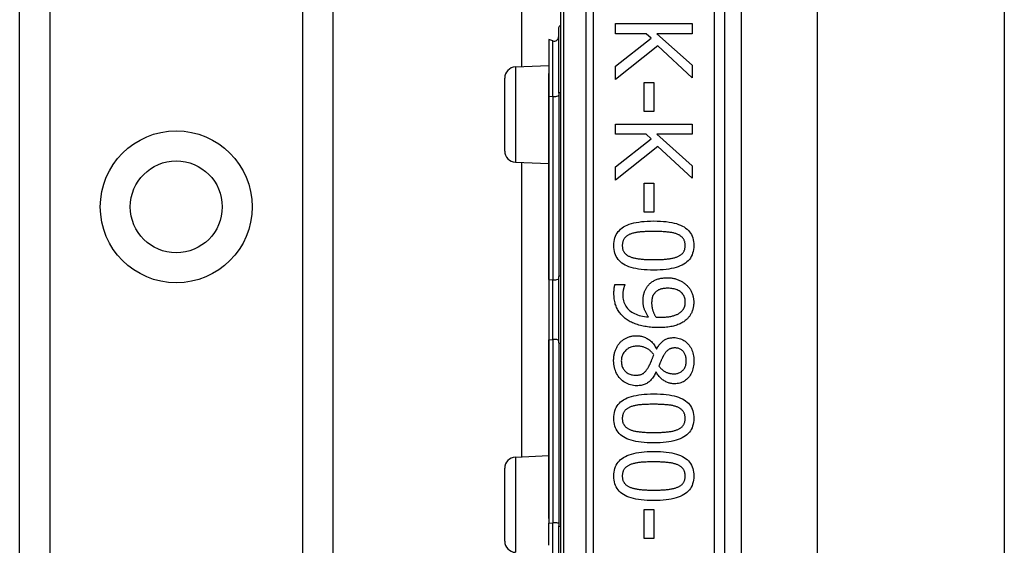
# Model space of a CAD drawing. Header units: inches. Extents: x 6 to 217, y 10 to 119.
# Tile 45 of 141: x 39.69 to 41.457, y 40.904 to 41.847. Entities that reach past the tile are written whole.
import ezdxf

# ---------------------------------------------------------------- set-up
doc = ezdxf.new("R2010")
doc.units = ezdxf.units.IN
doc.header["$MEASUREMENT"] = 0
doc.layers.add('Visible Edges(ANSI)', color=7, linetype='Continuous', lineweight=25)
doc.layers.add('Visible Tangent Edges(ANSI)', color=7, linetype='Continuous', lineweight=25)

msp = doc.modelspace()

# ---------------------------------------------------------------- linework, layer by layer
at = {"layer": 'Visible Edges(ANSI)'}
for p, q in [((39.6904, 21.4993), (39.6904, 78.2552)), ((40.2524, 78.2552), (40.2524, 21.4993)), ((40.5913, 41.7627), (40.5913, 57.9918)), ((40.6609, 42.2678), (40.6609, 40.3856)), ((40.9562, 40.5767), (40.9562, 42.0767)), ((40.985, 41.9567), (40.985, 40.6968)), ((41.1214, 41.9422), (41.1214, 40.7112)), ((41.4574, 41.9422), (41.4574, 40.7112)), ((40.6577, 41.715), (40.6577, 41.8323)), ((40.7595, 41.84), (40.8973, 41.84)), ((40.7595, 41.8217), (40.7595, 41.84)), ((40.8973, 41.84), (40.8973, 41.8217)), ((40.6398, 41.8111), (40.6398, 41.7504)), ((40.6471, 41.809), (40.6403, 41.8115)), ((40.8146, 41.8217), (40.7595, 41.8217)), ((40.7595, 41.7633), (40.8236, 41.8136)), ((40.8236, 41.8136), (40.8146, 41.8217)), ((40.834, 41.8217), (40.8973, 41.7652)), ((40.8973, 41.8217), (40.834, 41.8217)), ((40.8358, 41.7999), (40.7595, 41.7395)), ((40.8973, 41.7429), (40.8358, 41.7999)), ((40.5801, 41.7622), (40.6398, 41.7648)), ((40.7595, 41.7395), (40.7595, 41.7633)), ((40.8973, 41.7652), (40.8973, 41.7429)), ((40.5609, 41.6112), (40.5609, 41.7422)), ((40.6398, 41.7504), (40.6398, 41.7498)), ((40.6398, 41.7098), (40.6398, 41.7498)), ((40.8114, 41.7341), (40.8282, 41.7341)), ((40.8114, 41.682), (40.8114, 41.7341)), ((40.8282, 41.7341), (40.8282, 41.682)), ((40.6398, 41.7098), (40.6398, 41.697)), ((40.6577, 41.715), (40.6577, 41.3861)), ((40.6398, 41.697), (40.6398, 41.6913)), ((40.6398, 41.6913), (40.6398, 41.3809)), ((40.8282, 41.682), (40.8114, 41.682)), ((40.7595, 41.6598), (40.8973, 41.6598)), ((40.7595, 41.6415), (40.7595, 41.6598)), ((40.8973, 41.6598), (40.8973, 41.6415)), ((40.8146, 41.6415), (40.7595, 41.6415)), ((40.7595, 41.5831), (40.8236, 41.6334)), ((40.8236, 41.6334), (40.8146, 41.6415)), ((40.834, 41.6415), (40.8973, 41.585)), ((40.8973, 41.6415), (40.834, 41.6415)), ((40.8358, 41.6197), (40.7595, 41.5593)), ((40.8973, 41.5626), (40.8358, 41.6197)), ((40.5801, 41.5913), (40.6398, 41.5887)), ((40.5913, 41.0627), (40.5913, 41.5908)), ((40.7595, 41.5593), (40.7595, 41.5831)), ((40.8973, 41.585), (40.8973, 41.5626)), ((40.8114, 41.5539), (40.8282, 41.5539)), ((40.8114, 41.5018), (40.8114, 41.5539)), ((40.8282, 41.5539), (40.8282, 41.5018)), ((40.8282, 41.5018), (40.8114, 41.5018)), ((40.6577, 41.2674), (40.6577, 41.3861)), ((40.6398, 41.3809), (40.6398, 41.2726)), ((40.7587, 41.3719), (40.7765, 41.3719)), ((40.7765, 41.3719), (40.7765, 41.371)), ((40.6398, 41.2726), (40.6398, 40.9621)), ((40.6577, 41.2674), (40.6577, 40.9385)), ((40.8331, 41.2565), (40.8337, 41.2565)), ((40.8329, 41.2146), (40.8323, 41.2146)), ((40.5801, 41.0622), (40.6398, 41.0648)), ((40.5609, 40.9112), (40.5609, 41.0422)), ((40.6398, 40.9621), (40.6398, 40.9519)), ((40.8114, 40.9681), (40.8282, 40.9681)), ((40.8114, 40.916), (40.8114, 40.9681)), ((40.8282, 40.9681), (40.8282, 40.916)), ((40.6398, 40.9519), (40.6398, 40.9436)), ((40.6398, 40.9038), (40.6398, 40.9436)), ((40.6577, 40.8212), (40.6577, 40.9385)), ((40.8282, 40.916), (40.8114, 40.916))]:
    msp.add_line(p, q, dxfattribs=at)
at = {"layer": 'Visible Edges(ANSI)', "flags": 128}
for points in [[(40.7566, 41.4417), (40.7567, 41.4454), (40.7571, 41.4489), (40.7577, 41.4523), (40.7586, 41.4555), (40.7597, 41.4586), (40.761, 41.4614), (40.7626, 41.4641), (40.7645, 41.4667), (40.7666, 41.469), (40.7689, 41.4712), (40.7715, 41.4733), (40.7743, 41.4751), (40.7774, 41.4768), (40.7807, 41.4784), (40.7843, 41.4798), (40.7882, 41.4811), (40.7923, 41.4822), (40.7967, 41.4831), (40.8013, 41.4839), (40.8062, 41.4846), (40.8113, 41.4851), (40.8167, 41.4855), (40.8224, 41.4857), (40.8283, 41.4858)], [(40.8283, 41.4858), (40.8344, 41.4857), (40.8402, 41.4855), (40.8457, 41.4851), (40.8509, 41.4846), (40.8559, 41.4839), (40.8606, 41.4831), (40.865, 41.4821), (40.8691, 41.481), (40.873, 41.4797), (40.8765, 41.4783), (40.8798, 41.4767), (40.8828, 41.475), (40.8856, 41.4731), (40.8881, 41.4711), (40.8904, 41.4689), (40.8924, 41.4665), (40.8942, 41.464), (40.8958, 41.4613), (40.8971, 41.4584), (40.8982, 41.4554), (40.899, 41.4522), (40.8996, 41.4489), (40.9, 41.4454), (40.9001, 41.4417)], [(40.7868, 41.4623), (40.7856, 41.4619), (40.7845, 41.4614), (40.7834, 41.4609), (40.7824, 41.4603), (40.7814, 41.4597), (40.7804, 41.4591), (40.7795, 41.4584), (40.7787, 41.4578), (40.7779, 41.457), (40.7771, 41.4563), (40.7764, 41.4555), (40.7758, 41.4547), (40.7751, 41.4538), (40.7746, 41.453), (40.7741, 41.452), (40.7736, 41.451), (40.7732, 41.45), (40.7729, 41.449), (40.7726, 41.4479), (40.7723, 41.4467), (40.7721, 41.4455), (40.772, 41.4443), (40.7719, 41.443), (40.7719, 41.4417)], [(40.8283, 41.467), (40.8259, 41.467), (40.8236, 41.467), (40.8213, 41.467), (40.8192, 41.4669), (40.817, 41.4669), (40.815, 41.4668), (40.813, 41.4667), (40.8111, 41.4666), (40.8092, 41.4665), (40.8074, 41.4664), (40.8057, 41.4663), (40.8041, 41.4661), (40.8025, 41.466), (40.8009, 41.4658), (40.7993, 41.4656), (40.7978, 41.4653), (40.7963, 41.4651), (40.7949, 41.4647), (40.7935, 41.4644), (40.7921, 41.4641), (40.7907, 41.4637), (40.7893, 41.4633), (40.788, 41.4628), (40.7868, 41.4623)], [(40.8703, 41.4622), (40.8691, 41.4627), (40.8678, 41.4631), (40.8665, 41.4635), (40.8652, 41.4639), (40.8638, 41.4643), (40.8623, 41.4646), (40.8608, 41.4649), (40.8593, 41.4652), (40.8577, 41.4654), (40.856, 41.4656), (40.8543, 41.4659), (40.8525, 41.466), (40.8507, 41.4662), (40.8489, 41.4663), (40.847, 41.4665), (40.8451, 41.4666), (40.8431, 41.4667), (40.8411, 41.4668), (40.8391, 41.4669), (40.837, 41.4669), (40.8349, 41.467), (40.8327, 41.467), (40.8305, 41.467), (40.8283, 41.467)], [(40.8848, 41.4417), (40.8848, 41.443), (40.8847, 41.4442), (40.8846, 41.4454), (40.8844, 41.4465), (40.8842, 41.4476), (40.8839, 41.4487), (40.8836, 41.4497), (40.8832, 41.4507), (40.8828, 41.4517), (40.8823, 41.4526), (40.8818, 41.4535), (40.8812, 41.4544), (40.8805, 41.4552), (40.8799, 41.456), (40.8791, 41.4567), (40.8784, 41.4574), (40.8775, 41.4581), (40.8766, 41.4588), (40.8757, 41.4595), (40.8747, 41.4601), (40.8737, 41.4607), (40.8726, 41.4612), (40.8715, 41.4617), (40.8703, 41.4622)], [(40.8284, 41.3977), (40.8224, 41.3978), (40.8166, 41.398), (40.8111, 41.3984), (40.8059, 41.3989), (40.8009, 41.3996), (40.7963, 41.4004), (40.7919, 41.4014), (40.7877, 41.4025), (40.7839, 41.4038), (40.7803, 41.4052), (40.777, 41.4067), (40.774, 41.4085), (40.7712, 41.4103), (40.7687, 41.4124), (40.7664, 41.4146), (40.7643, 41.4169), (40.7625, 41.4195), (40.761, 41.4222), (40.7596, 41.425), (40.7585, 41.428), (40.7577, 41.4312), (40.7571, 41.4345), (40.7567, 41.438), (40.7566, 41.4417)], [(40.7719, 41.4417), (40.7719, 41.4404), (40.772, 41.4392), (40.7721, 41.4381), (40.7723, 41.4369), (40.7725, 41.4358), (40.7728, 41.4348), (40.7731, 41.4337), (40.7735, 41.4327), (40.7739, 41.4318), (40.7744, 41.4309), (40.775, 41.43), (40.7755, 41.4291), (40.7762, 41.4283), (40.7768, 41.4275), (40.7776, 41.4268), (40.7784, 41.4261), (40.7792, 41.4254), (40.7801, 41.4247), (40.781, 41.4241), (40.782, 41.4235), (40.783, 41.4229), (40.7841, 41.4224), (40.7852, 41.4218), (40.7864, 41.4214)], [(40.9001, 41.4417), (40.9, 41.438), (40.8996, 41.4345), (40.899, 41.4311), (40.8981, 41.4279), (40.897, 41.4249), (40.8956, 41.422), (40.894, 41.4193), (40.8922, 41.4168), (40.8901, 41.4144), (40.8877, 41.4122), (40.8851, 41.4102), (40.8822, 41.4084), (40.8791, 41.4067), (40.8758, 41.4051), (40.8722, 41.4037), (40.8683, 41.4024), (40.8642, 41.4013), (40.8598, 41.4004), (40.8552, 41.3995), (40.8504, 41.3989), (40.8453, 41.3984), (40.8399, 41.398), (40.8343, 41.3978), (40.8284, 41.3977)], [(40.8705, 41.4215), (40.8717, 41.422), (40.8728, 41.4225), (40.8738, 41.423), (40.8748, 41.4236), (40.8758, 41.4242), (40.8767, 41.4248), (40.8776, 41.4254), (40.8784, 41.4261), (40.8791, 41.4268), (40.8799, 41.4276), (40.8805, 41.4283), (40.8812, 41.4291), (40.8818, 41.43), (40.8823, 41.4308), (40.8828, 41.4317), (40.8832, 41.4327), (40.8836, 41.4337), (40.8839, 41.4347), (40.8842, 41.4358), (40.8844, 41.4369), (40.8846, 41.438), (40.8847, 41.4392), (40.8848, 41.4404), (40.8848, 41.4417)], [(40.7864, 41.4214), (40.7876, 41.4209), (40.7888, 41.4205), (40.7901, 41.4201), (40.7914, 41.4198), (40.7927, 41.4194), (40.7942, 41.4191), (40.7956, 41.4188), (40.7971, 41.4185), (40.7987, 41.4182), (40.8003, 41.418), (40.802, 41.4178), (40.8037, 41.4176), (40.8055, 41.4174), (40.8073, 41.4172), (40.8092, 41.4171), (40.8111, 41.4169), (40.8131, 41.4168), (40.8152, 41.4167), (40.8172, 41.4166), (40.8194, 41.4166), (40.8216, 41.4165), (40.8238, 41.4165), (40.8261, 41.4165), (40.8284, 41.4165)], [(40.8284, 41.4165), (40.8307, 41.4165), (40.833, 41.4165), (40.8353, 41.4165), (40.8374, 41.4166), (40.8396, 41.4166), (40.8417, 41.4167), (40.8437, 41.4168), (40.8457, 41.4169), (40.8476, 41.4171), (40.8494, 41.4172), (40.8513, 41.4174), (40.853, 41.4176), (40.8547, 41.4178), (40.8564, 41.418), (40.858, 41.4182), (40.8596, 41.4185), (40.8611, 41.4188), (40.8626, 41.4191), (40.8641, 41.4194), (40.8654, 41.4198), (40.8668, 41.4202), (40.8681, 41.4206), (40.8693, 41.421), (40.8705, 41.4215)], [(40.8174, 41.3689), (40.8183, 41.3701), (40.8193, 41.3712), (40.8204, 41.3723), (40.8215, 41.3734), (40.8226, 41.3744), (40.8238, 41.3754), (40.825, 41.3763), (40.8263, 41.3771), (40.8276, 41.3779), (40.8289, 41.3787), (40.8303, 41.3794), (40.8317, 41.3801), (40.8332, 41.3807), (40.8347, 41.3812), (40.8363, 41.3817), (40.8379, 41.3822), (40.8395, 41.3826), (40.8412, 41.3829), (40.843, 41.3832), (40.8448, 41.3834), (40.8467, 41.3836), (40.8486, 41.3837), (40.8505, 41.3838), (40.8525, 41.3838)], [(40.8525, 41.3838), (40.8543, 41.3838), (40.856, 41.3838), (40.8577, 41.3836), (40.8594, 41.3835), (40.8611, 41.3832), (40.8627, 41.383), (40.8643, 41.3827), (40.8659, 41.3823), (40.8674, 41.3819), (40.869, 41.3814), (40.8705, 41.3809), (40.872, 41.3804), (40.8734, 41.3798), (40.8748, 41.3792), (40.8762, 41.3785), (40.8776, 41.3778), (40.8789, 41.3771), (40.8802, 41.3763), (40.8814, 41.3755), (40.8826, 41.3746), (40.8838, 41.3737), (40.885, 41.3728), (40.8861, 41.3719), (40.8871, 41.3709)], [(40.7568, 41.3563), (40.7568, 41.3569), (40.7568, 41.3575), (40.7569, 41.3581), (40.7569, 41.3588), (40.7569, 41.3594), (40.7569, 41.3601), (40.757, 41.3607), (40.757, 41.3614), (40.7571, 41.3621), (40.7571, 41.3628), (40.7572, 41.3634), (40.7572, 41.3641), (40.7573, 41.3648), (40.7574, 41.3655), (40.7575, 41.3662), (40.7576, 41.3669), (40.7577, 41.3675), (40.7578, 41.3682), (40.7579, 41.3688), (40.7581, 41.3694), (40.7582, 41.3701), (40.7584, 41.3707), (40.7586, 41.3713), (40.7587, 41.3719)], [(40.7765, 41.371), (40.7763, 41.3706), (40.776, 41.3702), (40.7758, 41.3697), (40.7756, 41.3692), (40.7754, 41.3686), (40.7752, 41.368), (40.775, 41.3674), (40.7748, 41.3667), (40.7746, 41.366), (40.7744, 41.3653), (40.7742, 41.3645), (40.774, 41.3637), (40.7738, 41.3629), (40.7736, 41.3621), (40.7735, 41.3613), (40.7733, 41.3605), (40.7732, 41.3596), (40.7731, 41.3588), (40.773, 41.358), (40.7729, 41.3571), (40.7729, 41.3563), (40.7728, 41.3555), (40.7728, 41.3546), (40.7728, 41.3538)], [(40.8092, 41.3423), (40.8092, 41.3436), (40.8093, 41.3448), (40.8093, 41.346), (40.8094, 41.3472), (40.8095, 41.3484), (40.8096, 41.3496), (40.8098, 41.3507), (40.8099, 41.3519), (40.8101, 41.353), (40.8104, 41.3541), (40.8106, 41.3551), (40.8109, 41.3562), (40.8112, 41.3573), (40.8115, 41.3583), (40.8119, 41.3594), (40.8123, 41.3604), (40.8128, 41.3615), (40.8133, 41.3625), (40.8139, 41.3636), (40.8145, 41.3646), (40.8152, 41.3657), (40.8158, 41.3668), (40.8166, 41.3678), (40.8174, 41.3689)], [(40.8871, 41.3709), (40.8882, 41.3699), (40.8891, 41.3689), (40.89, 41.3679), (40.8909, 41.3668), (40.8918, 41.3657), (40.8926, 41.3645), (40.8934, 41.3634), (40.8941, 41.3621), (40.8948, 41.3609), (40.8955, 41.3596), (40.8961, 41.3582), (40.8967, 41.3569), (40.8972, 41.3555), (40.8977, 41.3541), (40.8982, 41.3527), (40.8986, 41.3513), (40.8989, 41.3499), (40.8992, 41.3485), (40.8995, 41.3471), (40.8997, 41.3457), (40.8999, 41.3443), (40.9, 41.3429), (40.9001, 41.3415), (40.9001, 41.3401)], [(40.7788, 41.3097), (40.7771, 41.311), (40.7754, 41.3124), (40.7738, 41.3139), (40.7722, 41.3153), (40.7708, 41.3169), (40.7694, 41.3184), (40.7681, 41.3201), (40.7668, 41.3217), (40.7656, 41.3234), (40.7645, 41.3252), (40.7634, 41.327), (40.7625, 41.3288), (40.7616, 41.3307), (40.7607, 41.3327), (40.76, 41.3347), (40.7593, 41.3368), (40.7588, 41.339), (40.7582, 41.3412), (40.7578, 41.3436), (40.7575, 41.346), (40.7572, 41.3484), (40.757, 41.351), (40.7569, 41.3536), (40.7568, 41.3563)], [(40.7728, 41.3538), (40.7729, 41.3508), (40.7731, 41.348), (40.7735, 41.3452), (40.7741, 41.3426), (40.7749, 41.3401), (40.7758, 41.3377), (40.7769, 41.3353), (40.7781, 41.3331), (40.7795, 41.331), (40.7811, 41.329), (40.7828, 41.3272), (40.7847, 41.3254), (40.7868, 41.3237), (40.789, 41.3222), (40.7914, 41.3208), (40.7938, 41.3195), (40.7965, 41.3183), (40.7992, 41.3173), (40.8021, 41.3164), (40.8052, 41.3156), (40.8084, 41.3149), (40.8117, 41.3143), (40.8152, 41.3139), (40.8188, 41.3136)], [(40.8293, 41.3557), (40.8288, 41.3551), (40.8284, 41.3545), (40.828, 41.3539), (40.8276, 41.3532), (40.8272, 41.3526), (40.8269, 41.3519), (40.8266, 41.3513), (40.8263, 41.3506), (40.826, 41.3499), (40.8258, 41.3492), (40.8256, 41.3485), (40.8255, 41.3477), (40.8253, 41.347), (40.8252, 41.3462), (40.825, 41.3455), (40.8249, 41.3447), (40.8248, 41.3439), (40.8247, 41.3431), (40.8247, 41.3423), (40.8246, 41.3415), (40.8246, 41.3407), (40.8245, 41.3399), (40.8245, 41.339), (40.8245, 41.3382)], [(40.8533, 41.3651), (40.8519, 41.3651), (40.8505, 41.365), (40.8491, 41.3649), (40.8478, 41.3648), (40.8466, 41.3647), (40.8454, 41.3645), (40.8442, 41.3643), (40.8431, 41.3641), (40.842, 41.3638), (40.8409, 41.3635), (40.8399, 41.3632), (40.839, 41.3629), (40.838, 41.3625), (40.8371, 41.362), (40.8362, 41.3616), (40.8354, 41.3611), (40.8345, 41.3605), (40.8337, 41.36), (40.8329, 41.3593), (40.8322, 41.3587), (40.8314, 41.358), (40.8307, 41.3573), (40.83, 41.3565), (40.8293, 41.3557)], [(40.885, 41.3402), (40.885, 41.3421), (40.8848, 41.3439), (40.8845, 41.3456), (40.8841, 41.3473), (40.8836, 41.3489), (40.883, 41.3504), (40.8823, 41.3519), (40.8814, 41.3533), (40.8804, 41.3547), (40.8794, 41.356), (40.8782, 41.3572), (40.8769, 41.3583), (40.8755, 41.3594), (40.874, 41.3604), (40.8723, 41.3613), (40.8706, 41.3621), (40.8688, 41.3628), (40.8669, 41.3634), (40.8649, 41.3639), (40.8628, 41.3643), (40.8606, 41.3647), (40.8582, 41.3649), (40.8558, 41.365), (40.8533, 41.3651)], [(40.8188, 41.3136), (40.818, 41.3148), (40.8172, 41.316), (40.8165, 41.3173), (40.8158, 41.3184), (40.8151, 41.3196), (40.8145, 41.3208), (40.8139, 41.322), (40.8133, 41.3231), (40.8128, 41.3243), (40.8123, 41.3254), (40.8119, 41.3266), (40.8115, 41.3277), (40.8111, 41.3288), (40.8108, 41.3299), (40.8105, 41.3311), (40.8102, 41.3323), (40.81, 41.3335), (40.8098, 41.3347), (40.8096, 41.3359), (40.8095, 41.3372), (40.8093, 41.3384), (40.8093, 41.3397), (40.8092, 41.341), (40.8092, 41.3423)], [(40.8245, 41.3382), (40.8245, 41.3372), (40.8246, 41.3362), (40.8246, 41.3352), (40.8247, 41.3341), (40.8249, 41.3331), (40.825, 41.332), (40.8252, 41.331), (40.8254, 41.3299), (40.8257, 41.3288), (40.8259, 41.3277), (40.8262, 41.3266), (40.8266, 41.3254), (40.8269, 41.3243), (40.8273, 41.3232), (40.8277, 41.3221), (40.8281, 41.3211), (40.8285, 41.3201), (40.829, 41.3191), (40.8295, 41.3181), (40.8299, 41.3171), (40.8305, 41.3162), (40.831, 41.3153), (40.8315, 41.3144), (40.8321, 41.3135)], [(40.8772, 41.3229), (40.8779, 41.3235), (40.8786, 41.3242), (40.8793, 41.3249), (40.8799, 41.3256), (40.8804, 41.3263), (40.881, 41.3269), (40.8815, 41.3276), (40.8819, 41.3283), (40.8823, 41.329), (40.8827, 41.3297), (40.8831, 41.3304), (40.8834, 41.3311), (40.8836, 41.3318), (40.8839, 41.3325), (40.8841, 41.3332), (40.8843, 41.334), (40.8845, 41.3347), (40.8846, 41.3355), (40.8847, 41.3362), (40.8848, 41.337), (40.8849, 41.3378), (40.885, 41.3386), (40.885, 41.3394), (40.885, 41.3402)], [(40.9001, 41.3401), (40.9001, 41.3385), (40.9, 41.337), (40.8999, 41.3354), (40.8997, 41.3339), (40.8995, 41.3325), (40.8993, 41.331), (40.899, 41.3296), (40.8987, 41.3282), (40.8983, 41.3268), (40.8979, 41.3255), (40.8974, 41.3242), (40.8969, 41.3229), (40.8964, 41.3216), (40.8958, 41.3204), (40.8951, 41.3192), (40.8945, 41.318), (40.8938, 41.3168), (40.893, 41.3157), (40.8922, 41.3146), (40.8914, 41.3135), (40.8905, 41.3125), (40.8896, 41.3114), (40.8887, 41.3104), (40.8877, 41.3095)], [(40.8321, 41.3135), (40.8323, 41.3135), (40.8326, 41.3135), (40.8328, 41.3134), (40.8331, 41.3134), (40.8334, 41.3134), (40.8337, 41.3134), (40.834, 41.3134), (40.8343, 41.3133), (40.8346, 41.3133), (40.835, 41.3133), (40.8354, 41.3133), (40.8357, 41.3133), (40.8361, 41.3133), (40.8365, 41.3132), (40.8369, 41.3132), (40.8373, 41.3132), (40.8377, 41.3132), (40.8381, 41.3132), (40.8386, 41.3132), (40.839, 41.3132), (40.8394, 41.3132), (40.8399, 41.3132), (40.8403, 41.3132), (40.8408, 41.3132)], [(40.8408, 41.3132), (40.8431, 41.3132), (40.8453, 41.3132), (40.8475, 41.3133), (40.8495, 41.3134), (40.8515, 41.3136), (40.8535, 41.3138), (40.8553, 41.314), (40.8571, 41.3143), (40.8589, 41.3146), (40.8605, 41.3149), (40.8621, 41.3153), (40.8636, 41.3157), (40.865, 41.3162), (40.8664, 41.3166), (40.8677, 41.3171), (40.869, 41.3177), (40.8702, 41.3182), (40.8714, 41.3188), (40.8725, 41.3194), (40.8736, 41.32), (40.8746, 41.3207), (40.8755, 41.3214), (40.8764, 41.3221), (40.8772, 41.3229)], [(40.8367, 41.2945), (40.8338, 41.2945), (40.831, 41.2946), (40.8282, 41.2948), (40.8255, 41.2949), (40.8227, 41.2952), (40.82, 41.2955), (40.8173, 41.2958), (40.8147, 41.2962), (40.8121, 41.2967), (40.8094, 41.2972), (40.8069, 41.2978), (40.8043, 41.2984), (40.8018, 41.299), (40.7993, 41.2998), (40.797, 41.3005), (40.7947, 41.3013), (40.7924, 41.3022), (40.7903, 41.3031), (40.7882, 41.3041), (40.7862, 41.3051), (40.7842, 41.3062), (40.7824, 41.3073), (40.7806, 41.3085), (40.7788, 41.3097)], [(40.8877, 41.3095), (40.8864, 41.3083), (40.885, 41.3072), (40.8836, 41.3061), (40.8821, 41.3051), (40.8806, 41.3041), (40.8789, 41.3031), (40.8773, 41.3022), (40.8755, 41.3014), (40.8737, 41.3006), (40.8718, 41.2998), (40.8698, 41.2991), (40.8678, 41.2984), (40.8657, 41.2978), (40.8636, 41.2972), (40.8613, 41.2967), (40.8589, 41.2963), (40.8564, 41.2958), (40.8539, 41.2955), (40.8513, 41.2952), (40.8485, 41.2949), (40.8457, 41.2948), (40.8428, 41.2946), (40.8398, 41.2945), (40.8367, 41.2945)], [(40.7682, 41.2681), (40.7692, 41.269), (40.7701, 41.2699), (40.7711, 41.2708), (40.7722, 41.2716), (40.7732, 41.2724), (40.7743, 41.2732), (40.7754, 41.2739), (40.7766, 41.2746), (40.7777, 41.2752), (40.7789, 41.2758), (40.7801, 41.2763), (40.7814, 41.2769), (40.7827, 41.2774), (40.784, 41.2778), (40.7853, 41.2782), (40.7866, 41.2785), (40.7879, 41.2789), (40.7892, 41.2791), (40.7906, 41.2794), (40.792, 41.2796), (40.7934, 41.2797), (40.7948, 41.2798), (40.7962, 41.2799), (40.7976, 41.2799)], [(40.7976, 41.2799), (40.7994, 41.2798), (40.8013, 41.2797), (40.8031, 41.2795), (40.8048, 41.2792), (40.8066, 41.2788), (40.8083, 41.2784), (40.81, 41.2779), (40.8117, 41.2772), (40.8133, 41.2765), (40.815, 41.2757), (40.8166, 41.2749), (40.8181, 41.2739), (40.8197, 41.2729), (40.8212, 41.2718), (40.8226, 41.2706), (40.824, 41.2693), (40.8253, 41.268), (40.8266, 41.2666), (40.8278, 41.2651), (40.829, 41.2635), (40.8301, 41.2619), (40.8311, 41.2602), (40.8321, 41.2584), (40.8331, 41.2565)], [(40.7564, 41.235), (40.7564, 41.2367), (40.7565, 41.2384), (40.7566, 41.24), (40.7567, 41.2416), (40.7569, 41.2432), (40.7572, 41.2448), (40.7574, 41.2464), (40.7578, 41.2479), (40.7581, 41.2494), (40.7585, 41.2508), (40.759, 41.2523), (40.7595, 41.2537), (40.76, 41.2551), (40.7606, 41.2564), (40.7612, 41.2578), (40.7618, 41.259), (40.7625, 41.2603), (40.7632, 41.2615), (40.7639, 41.2627), (40.7647, 41.2638), (40.7655, 41.2649), (40.7664, 41.266), (40.7673, 41.267), (40.7682, 41.2681)], [(40.7989, 41.2612), (40.7969, 41.2612), (40.7949, 41.261), (40.793, 41.2608), (40.7911, 41.2604), (40.7893, 41.2599), (40.7875, 41.2594), (40.7858, 41.2587), (40.7842, 41.2579), (40.7826, 41.257), (40.7811, 41.256), (40.7797, 41.2549), (40.7783, 41.2537), (40.777, 41.2524), (40.7758, 41.2511), (40.7747, 41.2497), (40.7737, 41.2482), (40.7729, 41.2468), (40.7722, 41.2452), (40.7715, 41.2436), (40.771, 41.2419), (40.7706, 41.2402), (40.7703, 41.2385), (40.7702, 41.2366), (40.7701, 41.2348)], [(40.8284, 41.2455), (40.8276, 41.2467), (40.8267, 41.2479), (40.8257, 41.2491), (40.8248, 41.2502), (40.8238, 41.2512), (40.8228, 41.2522), (40.8217, 41.2532), (40.8206, 41.2541), (40.8195, 41.2549), (40.8183, 41.2557), (40.8171, 41.2565), (40.8159, 41.2572), (40.8146, 41.2578), (40.8134, 41.2584), (40.812, 41.2589), (40.8107, 41.2594), (40.8093, 41.2599), (40.8079, 41.2602), (40.8065, 41.2605), (40.805, 41.2608), (40.8036, 41.261), (40.802, 41.2611), (40.8005, 41.2612), (40.7989, 41.2612)], [(40.8337, 41.2565), (40.8347, 41.2582), (40.8357, 41.2598), (40.8367, 41.2613), (40.8377, 41.2627), (40.8388, 41.2641), (40.8399, 41.2654), (40.8409, 41.2666), (40.842, 41.2678), (40.8432, 41.2688), (40.8443, 41.2698), (40.8454, 41.2708), (40.8466, 41.2716), (40.8478, 41.2724), (40.8491, 41.2731), (40.8503, 41.2738), (40.8517, 41.2744), (40.8531, 41.2749), (40.8545, 41.2753), (40.856, 41.2757), (40.8575, 41.276), (40.8591, 41.2762), (40.8607, 41.2764), (40.8624, 41.2765), (40.8641, 41.2765)], [(40.8641, 41.2765), (40.8667, 41.2765), (40.8692, 41.2762), (40.8716, 41.2758), (40.8739, 41.2752), (40.8762, 41.2745), (40.8784, 41.2736), (40.8805, 41.2725), (40.8826, 41.2713), (40.8845, 41.2699), (40.8864, 41.2684), (40.8883, 41.2667), (40.8901, 41.2648), (40.8917, 41.2628), (40.8932, 41.2607), (40.8946, 41.2586), (40.8958, 41.2563), (40.8969, 41.2539), (40.8978, 41.2515), (40.8986, 41.249), (40.8993, 41.2463), (40.8998, 41.2436), (40.9001, 41.2409), (40.9004, 41.238), (40.9004, 41.235)], [(40.8198, 41.2253), (40.8201, 41.2258), (40.8204, 41.2264), (40.8207, 41.227), (40.821, 41.2276), (40.8214, 41.2283), (40.8217, 41.2289), (40.822, 41.2297), (40.8223, 41.2304), (40.8226, 41.2312), (40.823, 41.232), (40.8233, 41.2328), (40.8237, 41.2337), (40.824, 41.2345), (40.8244, 41.2354), (40.8247, 41.2364), (40.8251, 41.2373), (40.8255, 41.2383), (40.8259, 41.2392), (40.8263, 41.2402), (40.8267, 41.2413), (40.8271, 41.2423), (40.8275, 41.2433), (40.828, 41.2444), (40.8284, 41.2455)], [(40.8462, 41.2448), (40.8459, 41.2443), (40.8456, 41.2438), (40.8453, 41.2432), (40.845, 41.2426), (40.8447, 41.242), (40.8443, 41.2413), (40.8439, 41.2405), (40.8436, 41.2397), (40.8432, 41.2389), (40.8427, 41.238), (40.8423, 41.2371), (40.8419, 41.2361), (40.8414, 41.2351), (40.841, 41.2342), (40.8406, 41.2332), (40.8402, 41.2323), (40.8398, 41.2314), (40.8394, 41.2305), (40.8391, 41.2296), (40.8387, 41.2287), (40.8384, 41.2279), (40.8381, 41.227), (40.8378, 41.2262), (40.8376, 41.2254)], [(40.8663, 41.258), (40.8651, 41.258), (40.8641, 41.2579), (40.863, 41.2578), (40.862, 41.2576), (40.8609, 41.2574), (40.86, 41.2572), (40.859, 41.2569), (40.8581, 41.2565), (40.8572, 41.2561), (40.8563, 41.2557), (40.8555, 41.2552), (40.8547, 41.2547), (40.8539, 41.2541), (40.8532, 41.2535), (40.8524, 41.2529), (40.8516, 41.2521), (40.8509, 41.2514), (40.8502, 41.2506), (40.8495, 41.2497), (40.8488, 41.2488), (40.8481, 41.2479), (40.8475, 41.2469), (40.8468, 41.2459), (40.8462, 41.2448)], [(40.8868, 41.2351), (40.8868, 41.2368), (40.8867, 41.2384), (40.8865, 41.2399), (40.8862, 41.2414), (40.8859, 41.2429), (40.8854, 41.2443), (40.8849, 41.2456), (40.8844, 41.2469), (40.8837, 41.2481), (40.883, 41.2493), (40.8822, 41.2505), (40.8813, 41.2516), (40.8803, 41.2526), (40.8793, 41.2535), (40.8783, 41.2544), (40.8772, 41.2551), (40.876, 41.2558), (40.8748, 41.2564), (40.8735, 41.2569), (40.8722, 41.2573), (40.8708, 41.2576), (40.8693, 41.2578), (40.8678, 41.258), (40.8663, 41.258)], [(40.7979, 41.1901), (40.795, 41.1902), (40.7922, 41.1905), (40.7895, 41.1909), (40.7868, 41.1915), (40.7842, 41.1923), (40.7817, 41.1933), (40.7793, 41.1945), (40.7769, 41.1958), (40.7747, 41.1973), (40.7725, 41.199), (40.7704, 41.2009), (40.7683, 41.2029), (40.7664, 41.2051), (40.7647, 41.2074), (40.7631, 41.2098), (40.7617, 41.2122), (40.7605, 41.2148), (40.7594, 41.2174), (40.7585, 41.2201), (40.7577, 41.2229), (40.7571, 41.2258), (40.7567, 41.2288), (40.7565, 41.2318), (40.7564, 41.235)], [(40.7701, 41.2348), (40.7702, 41.2329), (40.7703, 41.231), (40.7706, 41.2293), (40.7709, 41.2275), (40.7713, 41.2259), (40.7719, 41.2243), (40.7725, 41.2228), (40.7732, 41.2213), (40.774, 41.2199), (40.775, 41.2186), (40.776, 41.2173), (40.7771, 41.2161), (40.7783, 41.215), (40.7796, 41.214), (40.7809, 41.213), (40.7823, 41.2122), (40.7838, 41.2115), (40.7854, 41.2108), (40.787, 41.2103), (40.7887, 41.2099), (40.7904, 41.2095), (40.7923, 41.2093), (40.7942, 41.2091), (40.7961, 41.2091)], [(40.7961, 41.2091), (40.7975, 41.2091), (40.7989, 41.2092), (40.8002, 41.2093), (40.8014, 41.2095), (40.8026, 41.2097), (40.8038, 41.2099), (40.8049, 41.2102), (40.8059, 41.2106), (40.8069, 41.211), (40.8079, 41.2114), (40.8088, 41.2119), (40.8097, 41.2124), (40.8105, 41.213), (40.8113, 41.2137), (40.8122, 41.2145), (40.813, 41.2154), (40.8139, 41.2163), (40.8147, 41.2173), (40.8156, 41.2184), (40.8164, 41.2196), (40.8173, 41.2209), (40.8181, 41.2223), (40.819, 41.2237), (40.8198, 41.2253)], [(40.8376, 41.2254), (40.8386, 41.2241), (40.8396, 41.2229), (40.8407, 41.2217), (40.8417, 41.2206), (40.8428, 41.2196), (40.8438, 41.2187), (40.8449, 41.2178), (40.8459, 41.217), (40.847, 41.2163), (40.8481, 41.2156), (40.8492, 41.215), (40.8502, 41.2145), (40.8513, 41.2141), (40.8525, 41.2136), (40.8536, 41.2133), (40.8548, 41.2129), (40.856, 41.2126), (40.8572, 41.2124), (40.8585, 41.2122), (40.8598, 41.212), (40.8611, 41.2118), (40.8624, 41.2117), (40.8638, 41.2117), (40.8651, 41.2117)], [(40.8651, 41.2117), (40.8667, 41.2117), (40.8682, 41.2118), (40.8696, 41.212), (40.871, 41.2123), (40.8723, 41.2127), (40.8736, 41.2132), (40.8749, 41.2138), (40.8761, 41.2144), (40.8773, 41.2151), (40.8785, 41.216), (40.8796, 41.2169), (40.8806, 41.2179), (40.8816, 41.2189), (40.8825, 41.2201), (40.8833, 41.2213), (40.8841, 41.2225), (40.8847, 41.2239), (40.8853, 41.2253), (40.8857, 41.2267), (40.8861, 41.2283), (40.8864, 41.2299), (40.8866, 41.2316), (40.8868, 41.2333), (40.8868, 41.2351)], [(40.9004, 41.235), (40.9004, 41.2319), (40.9002, 41.229), (40.8998, 41.2261), (40.8993, 41.2233), (40.8987, 41.2207), (40.898, 41.2181), (40.8971, 41.2156), (40.8961, 41.2133), (40.8949, 41.211), (40.8936, 41.2089), (40.8922, 41.2068), (40.8906, 41.2049), (40.8889, 41.2031), (40.8872, 41.2014), (40.8853, 41.1999), (40.8834, 41.1986), (40.8815, 41.1974), (40.8794, 41.1964), (40.8772, 41.1955), (40.875, 41.1948), (40.8727, 41.1943), (40.8704, 41.1939), (40.8679, 41.1936), (40.8654, 41.1936)], [(40.8323, 41.2146), (40.8314, 41.2126), (40.8304, 41.2107), (40.8294, 41.2089), (40.8283, 41.2072), (40.8272, 41.2055), (40.8261, 41.204), (40.825, 41.2025), (40.8238, 41.2011), (40.8226, 41.1998), (40.8213, 41.1985), (40.82, 41.1974), (40.8187, 41.1963), (40.8173, 41.1953), (40.8159, 41.1944), (40.8144, 41.1936), (40.8128, 41.1929), (40.8112, 41.1922), (40.8095, 41.1917), (40.8077, 41.1912), (40.8059, 41.1908), (40.804, 41.1905), (40.802, 41.1903), (40.8, 41.1902), (40.7979, 41.1901)], [(40.8654, 41.1936), (40.8638, 41.1936), (40.8623, 41.1937), (40.8608, 41.1939), (40.8592, 41.1942), (40.8577, 41.1945), (40.8562, 41.1949), (40.8546, 41.1954), (40.8531, 41.196), (40.8516, 41.1966), (40.8501, 41.1973), (40.8486, 41.1981), (40.8471, 41.199), (40.8456, 41.1999), (40.8442, 41.2009), (40.8428, 41.202), (40.8415, 41.2031), (40.8402, 41.2043), (40.839, 41.2056), (40.8378, 41.2069), (40.8367, 41.2083), (40.8357, 41.2098), (40.8347, 41.2113), (40.8338, 41.2129), (40.8329, 41.2146)], [(40.7566, 41.1315), (40.7567, 41.1352), (40.7571, 41.1387), (40.7577, 41.1421), (40.7586, 41.1453), (40.7597, 41.1484), (40.761, 41.1512), (40.7626, 41.1539), (40.7645, 41.1565), (40.7666, 41.1588), (40.7689, 41.161), (40.7715, 41.1631), (40.7743, 41.1649), (40.7774, 41.1666), (40.7807, 41.1682), (40.7843, 41.1696), (40.7882, 41.1709), (40.7923, 41.172), (40.7967, 41.1729), (40.8013, 41.1737), (40.8062, 41.1744), (40.8113, 41.1749), (40.8167, 41.1753), (40.8224, 41.1755), (40.8283, 41.1756)], [(40.8283, 41.1756), (40.8344, 41.1755), (40.8402, 41.1753), (40.8457, 41.1749), (40.8509, 41.1744), (40.8559, 41.1737), (40.8606, 41.1729), (40.865, 41.1719), (40.8691, 41.1708), (40.873, 41.1695), (40.8765, 41.1681), (40.8798, 41.1665), (40.8828, 41.1648), (40.8856, 41.1629), (40.8881, 41.1609), (40.8904, 41.1587), (40.8924, 41.1563), (40.8942, 41.1538), (40.8958, 41.1511), (40.8971, 41.1482), (40.8982, 41.1452), (40.899, 41.142), (40.8996, 41.1387), (40.9, 41.1352), (40.9001, 41.1315)], [(40.8283, 41.1568), (40.8259, 41.1568), (40.8236, 41.1568), (40.8213, 41.1568), (40.8192, 41.1567), (40.817, 41.1567), (40.815, 41.1566), (40.813, 41.1565), (40.8111, 41.1564), (40.8092, 41.1563), (40.8074, 41.1562), (40.8057, 41.1561), (40.8041, 41.1559), (40.8025, 41.1558), (40.8009, 41.1556), (40.7993, 41.1554), (40.7978, 41.1551), (40.7963, 41.1548), (40.7949, 41.1545), (40.7935, 41.1542), (40.7921, 41.1539), (40.7907, 41.1535), (40.7893, 41.1531), (40.788, 41.1526), (40.7868, 41.1521)], [(40.8703, 41.152), (40.8691, 41.1525), (40.8678, 41.1529), (40.8665, 41.1533), (40.8652, 41.1537), (40.8638, 41.154), (40.8623, 41.1544), (40.8608, 41.1547), (40.8593, 41.155), (40.8577, 41.1552), (40.856, 41.1554), (40.8543, 41.1556), (40.8525, 41.1558), (40.8507, 41.156), (40.8489, 41.1561), (40.847, 41.1563), (40.8451, 41.1564), (40.8431, 41.1565), (40.8411, 41.1566), (40.8391, 41.1567), (40.837, 41.1567), (40.8349, 41.1568), (40.8327, 41.1568), (40.8305, 41.1568), (40.8283, 41.1568)], [(40.7868, 41.1521), (40.7856, 41.1517), (40.7845, 41.1512), (40.7834, 41.1507), (40.7824, 41.1501), (40.7814, 41.1495), (40.7804, 41.1489), (40.7795, 41.1482), (40.7787, 41.1476), (40.7779, 41.1468), (40.7771, 41.1461), (40.7764, 41.1453), (40.7758, 41.1445), (40.7751, 41.1436), (40.7746, 41.1428), (40.7741, 41.1418), (40.7736, 41.1408), (40.7732, 41.1398), (40.7729, 41.1388), (40.7726, 41.1376), (40.7723, 41.1365), (40.7721, 41.1353), (40.772, 41.1341), (40.7719, 41.1328), (40.7719, 41.1315)], [(40.8848, 41.1315), (40.8848, 41.1327), (40.8847, 41.134), (40.8846, 41.1352), (40.8844, 41.1363), (40.8842, 41.1374), (40.8839, 41.1385), (40.8836, 41.1395), (40.8832, 41.1405), (40.8828, 41.1415), (40.8823, 41.1424), (40.8818, 41.1433), (40.8812, 41.1442), (40.8805, 41.145), (40.8799, 41.1458), (40.8791, 41.1465), (40.8784, 41.1472), (40.8775, 41.1479), (40.8766, 41.1486), (40.8757, 41.1493), (40.8747, 41.1499), (40.8737, 41.1504), (40.8726, 41.151), (40.8715, 41.1515), (40.8703, 41.152)], [(40.8284, 41.0875), (40.8224, 41.0876), (40.8166, 41.0878), (40.8111, 41.0882), (40.8059, 41.0887), (40.8009, 41.0894), (40.7963, 41.0902), (40.7919, 41.0912), (40.7877, 41.0923), (40.7839, 41.0935), (40.7803, 41.095), (40.777, 41.0965), (40.774, 41.0983), (40.7712, 41.1001), (40.7687, 41.1022), (40.7664, 41.1044), (40.7643, 41.1067), (40.7625, 41.1093), (40.761, 41.112), (40.7596, 41.1148), (40.7585, 41.1178), (40.7577, 41.121), (40.7571, 41.1243), (40.7567, 41.1278), (40.7566, 41.1315)], [(40.7719, 41.1315), (40.7719, 41.1302), (40.772, 41.129), (40.7721, 41.1279), (40.7723, 41.1267), (40.7725, 41.1256), (40.7728, 41.1245), (40.7731, 41.1235), (40.7735, 41.1225), (40.7739, 41.1216), (40.7744, 41.1207), (40.775, 41.1198), (40.7755, 41.1189), (40.7762, 41.1181), (40.7768, 41.1173), (40.7776, 41.1166), (40.7784, 41.1158), (40.7792, 41.1152), (40.7801, 41.1145), (40.781, 41.1139), (40.782, 41.1133), (40.783, 41.1127), (40.7841, 41.1122), (40.7852, 41.1116), (40.7864, 41.1112)], [(40.9001, 41.1315), (40.9, 41.1278), (40.8996, 41.1243), (40.899, 41.1209), (40.8981, 41.1177), (40.897, 41.1147), (40.8956, 41.1118), (40.894, 41.1091), (40.8922, 41.1066), (40.8901, 41.1042), (40.8877, 41.102), (40.8851, 41.1), (40.8822, 41.0982), (40.8791, 41.0964), (40.8758, 41.0949), (40.8722, 41.0935), (40.8683, 41.0922), (40.8642, 41.0911), (40.8598, 41.0902), (40.8552, 41.0893), (40.8504, 41.0887), (40.8453, 41.0882), (40.8399, 41.0878), (40.8343, 41.0876), (40.8284, 41.0875)], [(40.8705, 41.1113), (40.8717, 41.1118), (40.8728, 41.1123), (40.8738, 41.1128), (40.8748, 41.1134), (40.8758, 41.114), (40.8767, 41.1146), (40.8776, 41.1152), (40.8784, 41.1159), (40.8791, 41.1166), (40.8799, 41.1174), (40.8805, 41.1181), (40.8812, 41.1189), (40.8818, 41.1198), (40.8823, 41.1206), (40.8828, 41.1215), (40.8832, 41.1225), (40.8836, 41.1235), (40.8839, 41.1245), (40.8842, 41.1256), (40.8844, 41.1267), (40.8846, 41.1278), (40.8847, 41.129), (40.8848, 41.1302), (40.8848, 41.1315)], [(40.7864, 41.1112), (40.7876, 41.1107), (40.7888, 41.1103), (40.7901, 41.1099), (40.7914, 41.1095), (40.7927, 41.1092), (40.7942, 41.1089), (40.7956, 41.1086), (40.7971, 41.1083), (40.7987, 41.108), (40.8003, 41.1078), (40.802, 41.1076), (40.8037, 41.1074), (40.8055, 41.1072), (40.8073, 41.107), (40.8092, 41.1069), (40.8111, 41.1067), (40.8131, 41.1066), (40.8152, 41.1065), (40.8172, 41.1064), (40.8194, 41.1064), (40.8216, 41.1063), (40.8238, 41.1063), (40.8261, 41.1063), (40.8284, 41.1062)], [(40.8284, 41.1062), (40.8307, 41.1063), (40.833, 41.1063), (40.8353, 41.1063), (40.8374, 41.1064), (40.8396, 41.1064), (40.8417, 41.1065), (40.8437, 41.1066), (40.8457, 41.1067), (40.8476, 41.1069), (40.8494, 41.107), (40.8513, 41.1072), (40.853, 41.1074), (40.8547, 41.1076), (40.8564, 41.1078), (40.858, 41.108), (40.8596, 41.1083), (40.8611, 41.1086), (40.8626, 41.1089), (40.8641, 41.1092), (40.8654, 41.1096), (40.8668, 41.11), (40.8681, 41.1104), (40.8693, 41.1108), (40.8705, 41.1113)], [(40.7566, 41.0281), (40.7567, 41.0318), (40.7571, 41.0353), (40.7577, 41.0387), (40.7586, 41.0419), (40.7597, 41.045), (40.761, 41.0478), (40.7626, 41.0505), (40.7645, 41.0531), (40.7666, 41.0554), (40.7689, 41.0576), (40.7715, 41.0597), (40.7743, 41.0615), (40.7774, 41.0632), (40.7807, 41.0648), (40.7843, 41.0662), (40.7882, 41.0674), (40.7923, 41.0686), (40.7967, 41.0695), (40.8013, 41.0703), (40.8062, 41.071), (40.8113, 41.0715), (40.8167, 41.0719), (40.8224, 41.0721), (40.8283, 41.0722)], [(40.8283, 41.0722), (40.8344, 41.0721), (40.8402, 41.0719), (40.8457, 41.0715), (40.8509, 41.071), (40.8559, 41.0703), (40.8606, 41.0695), (40.865, 41.0685), (40.8691, 41.0674), (40.873, 41.0661), (40.8765, 41.0647), (40.8798, 41.0631), (40.8828, 41.0614), (40.8856, 41.0595), (40.8881, 41.0575), (40.8904, 41.0553), (40.8924, 41.0529), (40.8942, 41.0504), (40.8958, 41.0477), (40.8971, 41.0448), (40.8982, 41.0418), (40.899, 41.0386), (40.8996, 41.0353), (40.9, 41.0318), (40.9001, 41.0281)], [(40.7868, 41.0487), (40.7856, 41.0483), (40.7845, 41.0478), (40.7834, 41.0473), (40.7824, 41.0467), (40.7814, 41.0461), (40.7804, 41.0455), (40.7795, 41.0448), (40.7787, 41.0441), (40.7779, 41.0434), (40.7771, 41.0427), (40.7764, 41.0419), (40.7758, 41.0411), (40.7751, 41.0402), (40.7746, 41.0393), (40.7741, 41.0384), (40.7736, 41.0374), (40.7732, 41.0364), (40.7729, 41.0354), (40.7726, 41.0342), (40.7723, 41.0331), (40.7721, 41.0319), (40.772, 41.0307), (40.7719, 41.0294), (40.7719, 41.0281)], [(40.8283, 41.0534), (40.8259, 41.0534), (40.8236, 41.0534), (40.8213, 41.0534), (40.8192, 41.0533), (40.817, 41.0533), (40.815, 41.0532), (40.813, 41.0531), (40.8111, 41.053), (40.8092, 41.0529), (40.8074, 41.0528), (40.8057, 41.0527), (40.8041, 41.0525), (40.8025, 41.0524), (40.8009, 41.0522), (40.7993, 41.052), (40.7978, 41.0517), (40.7963, 41.0514), (40.7949, 41.0511), (40.7935, 41.0508), (40.7921, 41.0505), (40.7907, 41.0501), (40.7893, 41.0497), (40.788, 41.0492), (40.7868, 41.0487)], [(40.8703, 41.0486), (40.8691, 41.0491), (40.8678, 41.0495), (40.8665, 41.0499), (40.8652, 41.0503), (40.8638, 41.0506), (40.8623, 41.051), (40.8608, 41.0513), (40.8593, 41.0516), (40.8577, 41.0518), (40.856, 41.052), (40.8543, 41.0522), (40.8525, 41.0524), (40.8507, 41.0526), (40.8489, 41.0527), (40.847, 41.0529), (40.8451, 41.053), (40.8431, 41.0531), (40.8411, 41.0532), (40.8391, 41.0533), (40.837, 41.0533), (40.8349, 41.0534), (40.8327, 41.0534), (40.8305, 41.0534), (40.8283, 41.0534)], [(40.8848, 41.0281), (40.8848, 41.0293), (40.8847, 41.0306), (40.8846, 41.0318), (40.8844, 41.0329), (40.8842, 41.034), (40.8839, 41.0351), (40.8836, 41.0361), (40.8832, 41.0371), (40.8828, 41.0381), (40.8823, 41.039), (40.8818, 41.0399), (40.8812, 41.0408), (40.8805, 41.0416), (40.8799, 41.0424), (40.8791, 41.0431), (40.8784, 41.0438), (40.8775, 41.0445), (40.8766, 41.0452), (40.8757, 41.0458), (40.8747, 41.0465), (40.8737, 41.047), (40.8726, 41.0476), (40.8715, 41.0481), (40.8703, 41.0486)], [(40.8284, 40.9841), (40.8224, 40.9842), (40.8166, 40.9844), (40.8111, 40.9848), (40.8059, 40.9853), (40.8009, 40.986), (40.7963, 40.9868), (40.7919, 40.9878), (40.7877, 40.9889), (40.7839, 40.9901), (40.7803, 40.9916), (40.777, 40.9931), (40.774, 40.9949), (40.7712, 40.9967), (40.7687, 40.9988), (40.7664, 41.001), (40.7643, 41.0033), (40.7625, 41.0059), (40.761, 41.0086), (40.7596, 41.0114), (40.7585, 41.0144), (40.7577, 41.0176), (40.7571, 41.0209), (40.7567, 41.0244), (40.7566, 41.0281)], [(40.7719, 41.0281), (40.7719, 41.0268), (40.772, 41.0256), (40.7721, 41.0244), (40.7723, 41.0233), (40.7725, 41.0222), (40.7728, 41.0211), (40.7731, 41.0201), (40.7735, 41.0191), (40.7739, 41.0182), (40.7744, 41.0172), (40.775, 41.0164), (40.7755, 41.0155), (40.7762, 41.0147), (40.7768, 41.0139), (40.7776, 41.0132), (40.7784, 41.0124), (40.7792, 41.0118), (40.7801, 41.0111), (40.781, 41.0105), (40.782, 41.0099), (40.783, 41.0093), (40.7841, 41.0087), (40.7852, 41.0082), (40.7864, 41.0078)], [(40.9001, 41.0281), (40.9, 41.0244), (40.8996, 41.0209), (40.899, 41.0175), (40.8981, 41.0143), (40.897, 41.0113), (40.8956, 41.0084), (40.894, 41.0057), (40.8922, 41.0032), (40.8901, 41.0008), (40.8877, 40.9986), (40.8851, 40.9966), (40.8822, 40.9947), (40.8791, 40.993), (40.8758, 40.9915), (40.8722, 40.9901), (40.8683, 40.9888), (40.8642, 40.9877), (40.8598, 40.9868), (40.8552, 40.9859), (40.8504, 40.9853), (40.8453, 40.9848), (40.8399, 40.9844), (40.8343, 40.9842), (40.8284, 40.9841)], [(40.8705, 41.0079), (40.8717, 41.0083), (40.8728, 41.0089), (40.8738, 41.0094), (40.8748, 41.01), (40.8758, 41.0106), (40.8767, 41.0112), (40.8776, 41.0118), (40.8784, 41.0125), (40.8791, 41.0132), (40.8799, 41.014), (40.8805, 41.0147), (40.8812, 41.0155), (40.8818, 41.0163), (40.8823, 41.0172), (40.8828, 41.0181), (40.8832, 41.0191), (40.8836, 41.0201), (40.8839, 41.0211), (40.8842, 41.0222), (40.8844, 41.0233), (40.8846, 41.0244), (40.8847, 41.0256), (40.8848, 41.0268), (40.8848, 41.0281)], [(40.7864, 41.0078), (40.7876, 41.0073), (40.7888, 41.0069), (40.7901, 41.0065), (40.7914, 41.0061), (40.7927, 41.0058), (40.7942, 41.0055), (40.7956, 41.0052), (40.7971, 41.0049), (40.7987, 41.0046), (40.8003, 41.0044), (40.802, 41.0042), (40.8037, 41.004), (40.8055, 41.0038), (40.8073, 41.0036), (40.8092, 41.0035), (40.8111, 41.0033), (40.8131, 41.0032), (40.8152, 41.0031), (40.8172, 41.003), (40.8194, 41.003), (40.8216, 41.0029), (40.8238, 41.0029), (40.8261, 41.0029), (40.8284, 41.0028)], [(40.8284, 41.0028), (40.8307, 41.0029), (40.833, 41.0029), (40.8353, 41.0029), (40.8374, 41.003), (40.8396, 41.003), (40.8417, 41.0031), (40.8437, 41.0032), (40.8457, 41.0033), (40.8476, 41.0035), (40.8494, 41.0036), (40.8513, 41.0038), (40.853, 41.004), (40.8547, 41.0042), (40.8564, 41.0044), (40.858, 41.0046), (40.8596, 41.0049), (40.8611, 41.0052), (40.8626, 41.0055), (40.8641, 41.0058), (40.8654, 41.0062), (40.8668, 41.0066), (40.8681, 41.007), (40.8693, 41.0074), (40.8705, 41.0079)]]:
    msp.add_lwpolyline(points, dxfattribs=at)
at = {"layer": 'Visible Edges(ANSI)'}
msp.add_circle((39.9714, 41.5111), 0.0825, dxfattribs=at)
for centre, radius, start, end in [((40.6616, 41.8323), 0.00394, 100.0205, 180), ((40.6402, 41.8111), 0.000394, 70, 180), ((40.6498, 41.8164), 0.00787, 250, 0), ((40.5809, 41.7422), 0.02, 92.5, 180), ((40.5809, 41.6112), 0.02, 180, 267.5), ((40.5809, 41.0422), 0.02, 92.5, 180), ((40.5809, 40.9112), 0.02, 180, 267.5)]:
    msp.add_arc(centre, radius, start, end, dxfattribs=at)
at = {"layer": 'Visible Tangent Edges(ANSI)'}
for p, q in [((39.7443, 78.2552), (39.7443, 21.4993)), ((40.1986, 21.4993), (40.1986, 78.2552)), ((40.6667, 40.3856), (40.6667, 42.2678)), ((40.7064, 42.0767), (40.7064, 40.5767)), ((40.7203, 40.5767), (40.7203, 42.0767)), ((40.9365, 42.0767), (40.9365, 40.5767)), ((40.6403, 41.8115), (40.6403, 41.7506)), ((40.6471, 41.7092), (40.6471, 41.809)), ((40.5801, 41.7622), (40.5801, 41.5913)), ((40.64, 41.7499), (40.64, 41.7099)), ((40.64, 41.6971), (40.64, 41.7099)), ((40.64, 41.7099), (40.6471, 41.7092)), ((40.6471, 41.7092), (40.6471, 41.3804)), ((40.6403, 41.381), (40.6403, 41.6914)), ((40.6403, 41.381), (40.6403, 41.2725)), ((40.6403, 41.381), (40.6471, 41.3804)), ((40.6471, 41.2731), (40.6471, 41.3804)), ((40.6403, 41.2725), (40.6471, 41.2731)), ((40.6403, 40.9621), (40.6403, 41.2725)), ((40.6471, 41.2731), (40.6471, 40.9442)), ((40.5801, 41.0622), (40.5801, 40.8913)), ((40.6398, 40.9436), (40.6471, 40.9442)), ((40.6471, 40.8444), (40.6471, 40.9442))]:
    msp.add_line(p, q, dxfattribs=at)
at = {"layer": 'Visible Tangent Edges(ANSI)', "flags": 128}
for points in [[(40.64, 41.7499), (40.64, 41.75), (40.64, 41.75), (40.64, 41.7501), (40.64, 41.7501), (40.64, 41.7501), (40.6399, 41.7502), (40.6399, 41.7502), (40.6399, 41.7502), (40.6399, 41.7502), (40.6399, 41.7503), (40.6399, 41.7503), (40.6399, 41.7503), (40.6398, 41.7503), (40.6398, 41.7503), (40.6398, 41.7503), (40.6398, 41.7504), (40.6398, 41.7504), (40.6398, 41.7504), (40.6398, 41.7504), (40.6398, 41.7504), (40.6398, 41.7504), (40.6398, 41.7504), (40.6398, 41.7504), (40.6398, 41.7504)], [(40.64, 41.7499), (40.6401, 41.75), (40.6401, 41.75), (40.6401, 41.75), (40.6401, 41.75), (40.6401, 41.7501), (40.6401, 41.7501), (40.6402, 41.7501), (40.6402, 41.7501), (40.6402, 41.7502), (40.6402, 41.7502), (40.6402, 41.7502), (40.6402, 41.7503), (40.6402, 41.7503), (40.6403, 41.7503), (40.6403, 41.7504), (40.6403, 41.7504), (40.6403, 41.7504), (40.6403, 41.7505), (40.6403, 41.7505), (40.6403, 41.7505), (40.6403, 41.7505), (40.6403, 41.7506), (40.6403, 41.7506), (40.6403, 41.7506)], [(40.6398, 41.6913), (40.6398, 41.6916), (40.6398, 41.6918), (40.6398, 41.692), (40.6398, 41.6923), (40.6398, 41.6925), (40.6398, 41.6928), (40.6398, 41.693), (40.6398, 41.6933), (40.6398, 41.6935), (40.6398, 41.6937), (40.6399, 41.694), (40.6399, 41.6942), (40.6399, 41.6945), (40.6399, 41.6947), (40.6399, 41.6949), (40.6399, 41.6952), (40.6399, 41.6954), (40.64, 41.6956), (40.64, 41.6959), (40.64, 41.6961), (40.64, 41.6964), (40.64, 41.6966), (40.64, 41.6968), (40.64, 41.6971)], [(40.6403, 41.6914), (40.6403, 41.6916), (40.6403, 41.6919), (40.6403, 41.6921), (40.6403, 41.6924), (40.6403, 41.6926), (40.6403, 41.6928), (40.6403, 41.6931), (40.6403, 41.6933), (40.6402, 41.6935), (40.6402, 41.6938), (40.6402, 41.694), (40.6402, 41.6942), (40.6402, 41.6945), (40.6402, 41.6947), (40.6402, 41.6949), (40.6402, 41.6952), (40.6401, 41.6954), (40.6401, 41.6956), (40.6401, 41.6959), (40.6401, 41.6961), (40.6401, 41.6964), (40.6401, 41.6966), (40.6401, 41.6968), (40.64, 41.6971)], [(40.6398, 40.9519), (40.6398, 40.9523), (40.6398, 40.9527), (40.6398, 40.9532), (40.6399, 40.9536), (40.6399, 40.954), (40.6399, 40.9544), (40.6399, 40.9549), (40.64, 40.9553), (40.64, 40.9557), (40.64, 40.9561), (40.64, 40.9565), (40.6401, 40.957), (40.6401, 40.9574), (40.6401, 40.9578), (40.6402, 40.9582), (40.6402, 40.9587), (40.6402, 40.9591), (40.6402, 40.9595), (40.6402, 40.9599), (40.6403, 40.9604), (40.6403, 40.9608), (40.6403, 40.9612), (40.6403, 40.9616), (40.6403, 40.9621)]]:
    msp.add_lwpolyline(points, dxfattribs=at)
at = {"layer": 'Visible Tangent Edges(ANSI)'}
msp.add_circle((39.9714, 41.5111), 0.1363, dxfattribs=at)
for centre, major_axis, ratio, start_param, end_param in [((40.6402, 41.7504), (-0.000394, 0), 0.548442, 4.363323, 6.283185), ((40.64, 41.7498), (-0.000197, 0), 0.542742, 4.363323, 6.283185), ((40.64, 41.7098), (-0.000197, 0), 0.245714, 4.363323, 6.283185), ((40.6498, 41.7111), (0.00787, 0), 0.245714, 4.363323, 6.283185), ((40.6616, 41.715), (-0.00394, 0), 0.245714, 4.887279, 6.283185), ((40.64, 41.697), (-0.000197, 0), 0.245714, 4.363323, 6.283185), ((40.6402, 41.6913), (-0.000394, 0), 0.245714, 4.363323, 6.283185), ((40.6616, 41.3861), (-0.00394, 0), 0.245714, 4.887279, 6.283185), ((40.6402, 41.3809), (-0.000394, 0), 0.245714, 4.363323, 6.283185), ((40.6498, 41.3822), (0.00787, 0), 0.245714, 4.363323, 6.283185), ((40.6402, 41.2726), (-0.000394, 0), 0.245714, 0, 1.919862), ((40.6498, 41.2713), (0.00787, 0), 0.245714, 0, 1.919862), ((40.6616, 41.2674), (-0.00394, 0), 0.245714, 0, 1.395906), ((40.6402, 40.9621), (-0.000394, 0), 0.245714, 0, 1.919862), ((40.6498, 40.9424), (0.00787, 0), 0.245714, 0, 1.919862), ((40.6616, 40.9385), (-0.00394, 0), 0.245714, 0, 1.395906)]:
    msp.add_ellipse(centre, major_axis=major_axis, ratio=ratio, start_param=start_param, end_param=end_param, dxfattribs=at)

doc.saveas('drawing.dxf')
